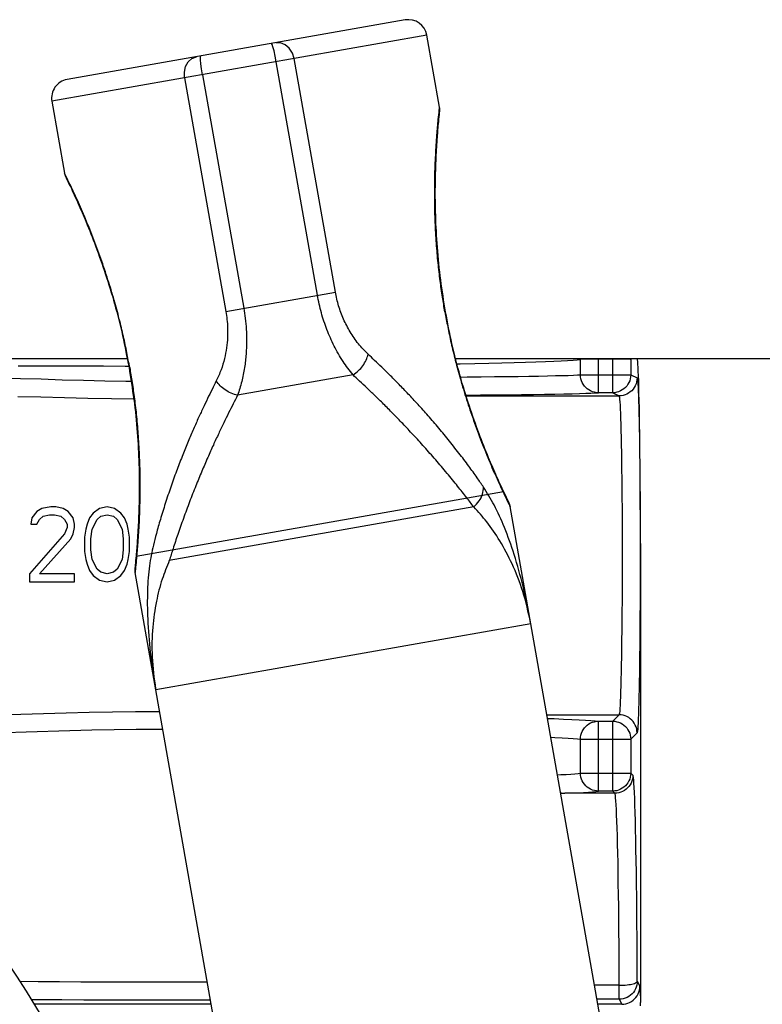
# Model space of a CAD drawing. Extents: x 2 to 36.4, y -1.5 to 23.3.
# Tile 21 of 24: x 28.9 to 30, y 17.8 to 19.4. Entities that reach past the tile are written whole.
import ezdxf

# ---------------------------------------------------------------- set-up
doc = ezdxf.new("R2010")
doc.units = 0
doc.header["$LTSCALE"] = 0.5
doc.header["$MEASUREMENT"] = 0
doc.layers.get('0').update_dxf_attribs({"linetype": 'CONTINUOUS'})

msp = doc.modelspace()

# ---------------------------------------------------------------- linework, layer by layer
at = {"linetype": 'Continuous'}
for p, q in [((29.4722, 19.3669), (28.9305, 19.2713)), ((29.507, 19.3425), (28.9062, 19.2366)), ((29.5273, 19.2273), (29.507, 19.3425)), ((29.2589, 19.3277), (29.2578, 19.3291)), ((29.2603, 19.3237), (29.2589, 19.3277)), ((29.2621, 19.3172), (29.2603, 19.3237)), ((29.2727, 19.3302), (29.265, 19.3303)), ((29.2801, 19.3272), (29.2727, 19.3302)), ((29.2866, 19.3216), (29.2801, 19.3272)), ((29.2915, 19.3139), (29.2866, 19.3216)), ((29.1246, 19.2997), (29.1306, 19.3051)), ((29.1306, 19.3051), (29.1378, 19.3079)), ((29.1444, 19.3076), (29.1449, 19.3091)), ((29.1444, 19.3032), (29.1444, 19.3076)), ((29.145, 19.2966), (29.1444, 19.3032)), ((29.2639, 19.3091), (29.2621, 19.3172)), ((29.2656, 19.3), (29.2639, 19.3091)), ((29.2942, 19.305), (29.2915, 19.3139)), ((29.3603, 18.9306), (29.2942, 19.305)), ((29.1185, 19.2834), (29.1205, 19.2923)), ((29.1205, 19.2923), (29.1246, 19.2997)), ((29.1461, 19.2883), (29.145, 19.2966)), ((29.1476, 19.2791), (29.1461, 19.2883)), ((29.3316, 18.9256), (29.2656, 19.3)), ((29.1189, 19.2741), (29.1185, 19.2834)), ((29.1189, 19.2741), (29.1849, 18.8997)), ((29.1476, 19.2791), (29.2136, 18.9048)), ((28.9062, 19.2366), (28.9265, 19.1213)), ((29.1849, 18.8997), (29.3603, 18.9306)), ((29.3886, 18.7978), (29.2037, 18.7652)), ((29.6299, 18.6107), (29.041, 18.5069)), ((29.582, 18.5864), (29.0943, 18.5004)), ((29.8386, 17.4615), (29.6401, 18.5872)), ((29.2379, 17.3556), (29.0394, 18.4813)), ((29.0725, 18.2934), (29.6733, 18.3994))]:
    msp.add_line(p, q, dxfattribs=at)
for p, q in [((28.0451, 18.8243), (29.0268, 18.8243)), ((29.5528, 18.8243), (30.0726, 18.8243)), ((29.555, 18.8157), (29.5601, 18.8158)), ((29.5601, 18.8158), (29.5838, 18.8163)), ((29.5838, 18.8163), (29.6062, 18.8167)), ((29.6062, 18.8167), (29.6272, 18.8172)), ((29.6272, 18.8172), (29.6469, 18.8177)), ((29.6469, 18.8177), (29.6651, 18.8182)), ((29.6651, 18.8182), (29.6817, 18.8188)), ((29.6817, 18.8188), (29.6968, 18.8193)), ((29.6968, 18.8193), (29.7103, 18.8199)), ((29.7103, 18.8199), (29.7222, 18.8205)), ((29.7222, 18.8205), (29.7324, 18.821)), ((29.7324, 18.821), (29.741, 18.8216)), ((29.741, 18.8216), (29.7479, 18.8222)), ((29.7479, 18.8222), (29.753, 18.8228)), ((29.7536, 18.8229), (29.753, 18.8228)), ((29.753, 18.7981), (29.753, 18.8228)), ((29.7545, 18.8229), (29.7536, 18.8229)), ((29.7557, 18.823), (29.7545, 18.8229)), ((29.7573, 18.823), (29.7557, 18.823)), ((29.7592, 18.8231), (29.7573, 18.823)), ((29.7638, 18.8232), (29.7592, 18.8231)), ((29.7692, 18.8232), (29.7638, 18.8232)), ((29.7753, 18.8233), (29.7692, 18.8232)), ((29.8077, 18.8233), (29.7753, 18.8233)), ((29.7817, 18.7693), (29.7817, 18.8233)), ((29.8046, 18.7693), (29.8046, 18.8233)), ((29.817, 18.8232), (29.8077, 18.8233)), ((29.8224, 18.8232), (29.817, 18.8232)), ((29.827, 18.8231), (29.8224, 18.8232)), ((29.8288, 18.823), (29.827, 18.8231)), ((29.8304, 18.823), (29.8288, 18.823)), ((29.8317, 18.8229), (29.8304, 18.823)), ((29.8326, 18.8229), (29.8317, 18.8229)), ((29.8334, 18.8228), (29.8319, 18.8243)), ((29.8332, 18.8228), (29.8326, 18.8229)), ((29.8334, 18.8228), (29.8332, 18.8228)), ((29.8334, 18.8228), (29.8334, 18.7981)), ((29.8439, 18.8238), (29.8436, 18.8243)), ((29.8443, 18.822), (29.8439, 18.8238)), ((29.8446, 18.8192), (29.8443, 18.822)), ((29.8449, 18.8152), (29.8446, 18.8192)), ((29.8452, 18.81), (29.8449, 18.8152)), ((28.8524, 18.8127), (28.886, 18.8125)), ((28.886, 18.8125), (28.9201, 18.8124)), ((28.9201, 18.8124), (28.9544, 18.8123)), ((28.9544, 18.8123), (28.9891, 18.8122)), ((28.9891, 18.8122), (29.0239, 18.8121)), ((29.0239, 18.8121), (29.0293, 18.8121)), ((29.8456, 18.8038), (29.8452, 18.81)), ((29.8459, 18.7965), (29.8456, 18.8038)), ((28.8561, 18.7918), (28.8238, 18.7927)), ((28.8893, 18.7908), (28.8561, 18.7918)), ((28.9229, 18.7897), (28.8893, 18.7908)), ((28.9569, 18.7887), (28.9229, 18.7897)), ((28.9909, 18.7879), (28.9569, 18.7887)), ((29.0249, 18.7874), (28.9909, 18.7879)), ((29.0334, 18.7873), (29.0249, 18.7874)), ((29.5608, 18.7945), (29.5717, 18.7946)), ((29.5717, 18.7946), (29.594, 18.7948)), ((29.594, 18.7948), (29.615, 18.7951)), ((29.615, 18.7951), (29.6347, 18.7953)), ((29.6347, 18.7953), (29.6531, 18.7956)), ((29.6531, 18.7956), (29.6702, 18.7958)), ((29.6702, 18.7958), (29.6858, 18.7961)), ((29.6858, 18.7961), (29.7, 18.7964)), ((29.7, 18.7964), (29.7127, 18.7967)), ((29.7127, 18.7967), (29.7238, 18.7969)), ((29.7238, 18.7969), (29.7335, 18.7972)), ((29.7335, 18.7972), (29.7416, 18.7975)), ((29.7416, 18.7975), (29.7481, 18.7978)), ((29.7481, 18.7978), (29.753, 18.7981)), ((29.753, 18.7981), (29.8334, 18.7981)), ((29.7532, 18.7949), (29.753, 18.7981)), ((29.7537, 18.7917), (29.7532, 18.7949)), ((29.7546, 18.7886), (29.7537, 18.7917)), ((29.7558, 18.7856), (29.7546, 18.7886)), ((29.7574, 18.7828), (29.7558, 18.7856)), ((29.7593, 18.7801), (29.7574, 18.7828)), ((29.829, 18.7828), (29.8271, 18.7801)), ((29.8306, 18.7856), (29.829, 18.7828)), ((29.8318, 18.7886), (29.8306, 18.7856)), ((29.8327, 18.7917), (29.8318, 18.7886)), ((29.8332, 18.7949), (29.8327, 18.7917)), ((29.8334, 18.7981), (29.8332, 18.7949)), ((29.8334, 18.7981), (29.8436, 18.793)), ((29.842, 18.7835), (29.8408, 18.7805)), ((29.8429, 18.7866), (29.842, 18.7835)), ((29.8435, 18.7898), (29.8429, 18.7866)), ((29.8436, 18.793), (29.8435, 18.7898)), ((29.8436, 18.793), (29.8439, 18.7923)), ((29.8439, 18.7923), (29.8443, 18.7904)), ((29.8443, 18.7904), (29.8446, 18.7874)), ((29.8446, 18.7874), (29.8449, 18.7833)), ((29.8449, 18.7833), (29.8452, 18.778)), ((29.8462, 18.7882), (29.8459, 18.7965)), ((29.8465, 18.7788), (29.8462, 18.7882)), ((29.6585, 18.7664), (29.6777, 18.7667)), ((29.6777, 18.7667), (29.6954, 18.7669)), ((29.6954, 18.7669), (29.7117, 18.7672)), ((29.7117, 18.7672), (29.7264, 18.7675)), ((29.7264, 18.7675), (29.7397, 18.7678)), ((29.7397, 18.7678), (29.7513, 18.7681)), ((29.7513, 18.7681), (29.7613, 18.7684)), ((29.7614, 18.7777), (29.7593, 18.7801)), ((29.7613, 18.7684), (29.7698, 18.7686)), ((29.7638, 18.7756), (29.7614, 18.7777)), ((29.7664, 18.7737), (29.7638, 18.7756)), ((29.7692, 18.7721), (29.7664, 18.7737)), ((29.7722, 18.7709), (29.7692, 18.7721)), ((29.7698, 18.7686), (29.7765, 18.7689)), ((29.7753, 18.77), (29.7722, 18.7709)), ((29.7784, 18.7694), (29.7753, 18.77)), ((29.7765, 18.7689), (29.7817, 18.7693)), ((29.7817, 18.7693), (29.7784, 18.7694)), ((29.8046, 18.7693), (29.7817, 18.7693)), ((29.8078, 18.7694), (29.8046, 18.7693)), ((29.8046, 18.7693), (29.8148, 18.7642)), ((29.811, 18.77), (29.8078, 18.7694)), ((29.8141, 18.7709), (29.811, 18.77)), ((29.8171, 18.7721), (29.8141, 18.7709)), ((29.8199, 18.7737), (29.8171, 18.7721)), ((29.8226, 18.7756), (29.8199, 18.7737)), ((29.825, 18.7777), (29.8226, 18.7756)), ((29.8273, 18.767), (29.8243, 18.7658)), ((29.8271, 18.7801), (29.825, 18.7777)), ((29.8301, 18.7686), (29.8273, 18.767)), ((29.8328, 18.7705), (29.8301, 18.7686)), ((29.8352, 18.7726), (29.8328, 18.7705)), ((29.8373, 18.775), (29.8352, 18.7726)), ((29.8392, 18.7777), (29.8373, 18.775)), ((29.8408, 18.7805), (29.8392, 18.7777)), ((29.8452, 18.778), (29.8455, 18.7717)), ((29.8455, 18.7717), (29.8458, 18.7643)), ((29.8467, 18.7684), (29.8465, 18.7788)), ((29.847, 18.7571), (29.8467, 18.7684)), ((28.8887, 18.762), (28.8518, 18.763)), ((28.9262, 18.7609), (28.8887, 18.762)), ((28.964, 18.76), (28.9262, 18.7609)), ((29.0019, 18.7593), (28.964, 18.76)), ((29.0398, 18.759), (29.0019, 18.7593)), ((29.5694, 18.7655), (29.5929, 18.7657)), ((29.5698, 18.7642), (29.8148, 18.7642)), ((29.5929, 18.7657), (29.6161, 18.7659)), ((29.6161, 18.7659), (29.6379, 18.7662)), ((29.6379, 18.7662), (29.6585, 18.7664)), ((29.818, 18.7643), (29.8148, 18.7642)), ((29.8148, 18.7642), (29.8151, 18.7634)), ((29.8151, 18.7634), (29.8154, 18.7616)), ((29.8154, 18.7616), (29.8157, 18.7587)), ((29.8157, 18.7587), (29.8161, 18.7546)), ((29.8161, 18.7546), (29.8164, 18.7495)), ((29.8212, 18.7649), (29.818, 18.7643)), ((29.8243, 18.7658), (29.8212, 18.7649)), ((29.8458, 18.7643), (29.846, 18.7558)), ((29.846, 18.7558), (29.8463, 18.7464)), ((29.8473, 18.7449), (29.847, 18.7571)), ((29.8164, 18.7495), (29.8167, 18.7433)), ((29.8167, 18.7433), (29.817, 18.7361)), ((29.817, 18.7361), (29.8173, 18.7279)), ((29.8463, 18.7464), (29.8466, 18.736)), ((29.8466, 18.736), (29.8468, 18.7246)), ((29.8475, 18.7318), (29.8473, 18.7449)), ((29.8173, 18.7279), (29.8175, 18.7187)), ((29.8468, 18.7246), (29.8471, 18.7125)), ((29.8477, 18.7179), (29.8475, 18.7318)), ((29.8175, 18.7187), (29.8178, 18.7086)), ((29.8178, 18.7086), (29.8181, 18.6977)), ((29.8471, 18.7125), (29.8473, 18.6994)), ((29.8479, 18.7033), (29.8477, 18.7179)), ((29.8181, 18.6977), (29.8183, 18.6859)), ((29.8473, 18.6994), (29.8475, 18.6857)), ((29.8481, 18.6879), (29.8479, 18.7033)), ((29.8483, 18.6719), (29.8481, 18.6879)), ((29.8183, 18.6859), (29.8185, 18.6733)), ((29.8185, 18.6733), (29.8187, 18.66)), ((29.8475, 18.6857), (29.8477, 18.6711)), ((29.8485, 18.6553), (29.8483, 18.6719)), ((29.8187, 18.66), (29.8189, 18.646)), ((29.8477, 18.6711), (29.8478, 18.656)), ((29.8189, 18.646), (29.8191, 18.6314)), ((29.8478, 18.656), (29.848, 18.6402)), ((29.8486, 18.6381), (29.8485, 18.6553)), ((29.8191, 18.6314), (29.8192, 18.6163)), ((29.848, 18.6402), (29.8481, 18.6239)), ((29.8488, 18.6205), (29.8486, 18.6381)), ((29.8192, 18.6163), (29.8193, 18.6007)), ((29.8481, 18.6239), (29.8482, 18.6072)), ((29.8489, 18.6025), (29.8488, 18.6205)), ((29.8193, 18.6007), (29.8195, 18.5847)), ((29.8482, 18.6072), (29.8483, 18.59)), ((29.849, 18.5841), (29.8489, 18.6025)), ((28.8823, 18.5789), (28.8743, 18.5686)), ((28.8904, 18.584), (28.8823, 18.5789)), ((28.9044, 18.5865), (28.8904, 18.584)), ((28.9124, 18.5865), (28.9044, 18.5865)), ((28.9244, 18.584), (28.9124, 18.5865)), ((28.9325, 18.5789), (28.9244, 18.584)), ((28.9405, 18.5686), (28.9325, 18.5789)), ((28.9826, 18.584), (28.9726, 18.5763)), ((28.9946, 18.5865), (28.9826, 18.584)), ((29.0067, 18.584), (28.9946, 18.5865)), ((29.0167, 18.5763), (29.0067, 18.584)), ((29.8195, 18.5847), (29.8195, 18.5684)), ((29.8483, 18.59), (29.8484, 18.5726)), ((29.849, 18.5655), (29.849, 18.5841)), ((28.8743, 18.5686), (28.8723, 18.5584)), ((28.8823, 18.5584), (28.8863, 18.5661)), ((28.8863, 18.5661), (28.8924, 18.5712)), ((28.8924, 18.5712), (28.9024, 18.5737)), ((28.9024, 18.5737), (28.9104, 18.5737)), ((28.9104, 18.5737), (28.9204, 18.5712)), ((28.9204, 18.5712), (28.9265, 18.5661)), ((28.9265, 18.5661), (28.9305, 18.5584)), ((28.9425, 18.5584), (28.9405, 18.5686)), ((28.9666, 18.5686), (28.9626, 18.5584)), ((28.9726, 18.5763), (28.9666, 18.5686)), ((28.9706, 18.5507), (28.9786, 18.5661)), ((28.9786, 18.5661), (28.9846, 18.5712)), ((28.9846, 18.5712), (28.9946, 18.5737)), ((28.9946, 18.5737), (29.0047, 18.5712)), ((29.0047, 18.5712), (29.0107, 18.5661)), ((29.0107, 18.5661), (29.0187, 18.5507)), ((29.0227, 18.5686), (29.0167, 18.5763)), ((29.0267, 18.5584), (29.0227, 18.5686)), ((29.8195, 18.5684), (29.8196, 18.5518)), ((29.8484, 18.5726), (29.8485, 18.5548)), ((29.8491, 18.5466), (29.849, 18.5655)), ((28.8723, 18.5584), (28.8823, 18.5584)), ((28.9305, 18.5533), (28.9265, 18.543)), ((28.9305, 18.5584), (28.9305, 18.5533)), ((28.9405, 18.543), (28.9425, 18.5533)), ((28.9425, 18.5533), (28.9425, 18.5584)), ((28.9606, 18.5507), (28.9585, 18.5379)), ((28.9626, 18.5584), (28.9606, 18.5507)), ((28.9686, 18.5353), (28.9706, 18.5507)), ((29.0187, 18.5507), (29.0207, 18.5353)), ((29.0287, 18.5507), (29.0267, 18.5584)), ((29.0307, 18.5379), (29.0287, 18.5507)), ((29.8196, 18.5518), (29.8197, 18.535)), ((29.8485, 18.5548), (29.8485, 18.5369)), ((29.8491, 18.5276), (29.8491, 18.5466)), ((28.9265, 18.543), (28.8703, 18.479)), ((28.8863, 18.479), (28.9365, 18.5353)), ((28.9365, 18.5353), (28.9405, 18.543)), ((28.9585, 18.5379), (28.9585, 18.5148)), ((28.9686, 18.5174), (28.9686, 18.5353)), ((29.0207, 18.5353), (29.0207, 18.5174)), ((29.0307, 18.5148), (29.0307, 18.5379)), ((29.8197, 18.535), (29.8197, 18.5181)), ((29.8485, 18.5369), (29.8486, 18.5188)), ((28.9585, 18.5148), (28.9606, 18.502)), ((28.9706, 18.502), (28.9686, 18.5174)), ((29.0207, 18.5174), (29.0187, 18.502)), ((29.0287, 18.502), (29.0307, 18.5148)), ((29.8197, 18.5181), (29.8197, 18.5012)), ((29.8486, 18.5188), (29.8486, 18.5008)), ((29.8491, 18.5276), (29.8491, 17.7916)), ((28.9606, 18.502), (28.9626, 18.4944)), ((28.9786, 18.4867), (28.9706, 18.502)), ((29.0187, 18.502), (29.0107, 18.4867)), ((29.0267, 18.4944), (29.0287, 18.502)), ((29.8197, 18.5012), (29.8197, 18.4843)), ((29.8486, 18.5008), (29.8485, 18.4827)), ((28.9626, 18.4944), (28.9666, 18.4841)), ((28.9666, 18.4841), (28.9726, 18.4764)), ((28.9846, 18.4816), (28.9786, 18.4867)), ((29.0107, 18.4867), (29.0047, 18.4816)), ((29.0167, 18.4764), (29.0227, 18.4841)), ((29.0227, 18.4841), (29.0267, 18.4944)), ((29.8197, 18.4843), (29.8196, 18.4675)), ((29.8485, 18.4827), (29.8485, 18.4648)), ((28.8703, 18.479), (28.8703, 18.4662)), ((28.9425, 18.479), (28.8863, 18.479)), ((28.9425, 18.4662), (28.9425, 18.479)), ((28.9726, 18.4764), (28.9826, 18.4688)), ((28.9826, 18.4688), (28.9946, 18.4662)), ((28.9946, 18.479), (28.9846, 18.4816)), ((29.0047, 18.4816), (28.9946, 18.479)), ((28.9946, 18.4662), (29.0067, 18.4688)), ((29.0067, 18.4688), (29.0167, 18.4764)), ((29.8196, 18.4675), (29.8196, 18.4509)), ((28.8703, 18.4662), (28.9425, 18.4662)), ((29.8485, 18.4648), (29.8484, 18.447)), ((29.8196, 18.4509), (29.8195, 18.4345)), ((29.8484, 18.447), (29.8484, 18.4295)), ((29.8195, 18.4345), (29.8194, 18.4185)), ((29.8484, 18.4295), (29.8483, 18.4123)), ((29.8194, 18.4185), (29.8192, 18.4028)), ((29.8483, 18.4123), (29.8481, 18.3955)), ((29.8192, 18.4028), (29.8191, 18.3877)), ((29.8481, 18.3955), (29.848, 18.3791)), ((29.8189, 18.373), (29.8187, 18.3589)), ((29.8191, 18.3877), (29.8189, 18.373)), ((29.848, 18.3791), (29.8479, 18.3633)), ((29.8187, 18.3589), (29.8185, 18.3455)), ((29.8479, 18.3633), (29.8477, 18.348)), ((29.8185, 18.3455), (29.8183, 18.3329)), ((29.8477, 18.348), (29.8475, 18.3334)), ((29.8183, 18.3329), (29.8181, 18.321)), ((29.8475, 18.3334), (29.8473, 18.3195)), ((29.8178, 18.3099), (29.8176, 18.2997)), ((29.8181, 18.321), (29.8178, 18.3099)), ((29.8473, 18.3195), (29.8471, 18.3064)), ((29.8176, 18.2997), (29.8173, 18.2904)), ((29.8469, 18.2941), (29.8466, 18.2826)), ((29.8471, 18.3064), (29.8469, 18.2941)), ((29.817, 18.282), (29.8167, 18.2747)), ((29.8173, 18.2904), (29.817, 18.282)), ((29.8466, 18.2826), (29.8464, 18.2721)), ((29.8161, 18.2631), (29.8158, 18.2589)), ((29.8164, 18.2684), (29.8161, 18.2631)), ((29.8167, 18.2747), (29.8164, 18.2684)), ((29.8461, 18.2625), (29.8458, 18.254)), ((29.8464, 18.2721), (29.8461, 18.2625)), ((28.8216, 18.2534), (28.8567, 18.2543)), ((28.8567, 18.2543), (28.9293, 18.2563)), ((28.9293, 18.2563), (28.9662, 18.2572)), ((28.9662, 18.2572), (29.0033, 18.2578)), ((29.0033, 18.2578), (29.0403, 18.2582)), ((29.0403, 18.2582), (29.0774, 18.2582)), ((29.0774, 18.2582), (29.0787, 18.2581)), ((29.6991, 18.253), (29.8148, 18.253)), ((29.7001, 18.2472), (29.7107, 18.2469)), ((29.7107, 18.2469), (29.7257, 18.2463)), ((29.7257, 18.2463), (29.7391, 18.2457)), ((29.7391, 18.2457), (29.7509, 18.2452)), ((29.8148, 18.253), (29.8046, 18.2428)), ((29.8151, 18.2539), (29.8148, 18.253)), ((29.818, 18.2528), (29.8148, 18.253)), ((29.8155, 18.2558), (29.8151, 18.2539)), ((29.8158, 18.2589), (29.8155, 18.2558)), ((29.8212, 18.2523), (29.818, 18.2528)), ((29.8243, 18.2514), (29.8212, 18.2523)), ((29.8273, 18.2501), (29.8243, 18.2514)), ((29.8302, 18.2486), (29.8273, 18.2501)), ((29.8328, 18.2467), (29.8302, 18.2486)), ((29.8352, 18.2445), (29.8328, 18.2467)), ((29.8455, 18.2464), (29.8452, 18.2399)), ((29.8458, 18.254), (29.8455, 18.2464)), ((29.7509, 18.2452), (29.7611, 18.2446)), ((29.7574, 18.2292), (29.7593, 18.2319)), ((29.7593, 18.2319), (29.7614, 18.2343)), ((29.7611, 18.2446), (29.7696, 18.244)), ((29.7614, 18.2343), (29.7638, 18.2364)), ((29.7638, 18.2364), (29.7664, 18.2383)), ((29.7664, 18.2383), (29.7692, 18.2399)), ((29.7692, 18.2399), (29.7722, 18.2411)), ((29.7696, 18.244), (29.7765, 18.2434)), ((29.7722, 18.2411), (29.7753, 18.242)), ((29.7753, 18.242), (29.7785, 18.2426)), ((29.7765, 18.2434), (29.7817, 18.2428)), ((29.7785, 18.2426), (29.7817, 18.2428)), ((29.7817, 18.1307), (29.7817, 18.2428)), ((29.7817, 18.2428), (29.8046, 18.2428)), ((29.8046, 18.1307), (29.8046, 18.2428)), ((29.8046, 18.2428), (29.8078, 18.2426)), ((29.8078, 18.2426), (29.811, 18.242)), ((29.811, 18.242), (29.8141, 18.2411)), ((29.8141, 18.2411), (29.8171, 18.2399)), ((29.8171, 18.2399), (29.8199, 18.2383)), ((29.8199, 18.2383), (29.8226, 18.2365)), ((29.8226, 18.2365), (29.825, 18.2343)), ((29.825, 18.2343), (29.8271, 18.2319)), ((29.8271, 18.2319), (29.829, 18.2292)), ((29.8374, 18.2421), (29.8352, 18.2445)), ((29.8392, 18.2395), (29.8374, 18.2421)), ((29.8408, 18.2366), (29.8392, 18.2395)), ((29.8421, 18.2337), (29.8408, 18.2366)), ((29.843, 18.2305), (29.8421, 18.2337)), ((29.8435, 18.2274), (29.843, 18.2305)), ((29.8446, 18.2302), (29.8443, 18.227)), ((29.8449, 18.2345), (29.8446, 18.2302)), ((29.8452, 18.2399), (29.8449, 18.2345)), ((28.8312, 18.2246), (28.8651, 18.2255)), ((28.8651, 18.2255), (28.935, 18.2278)), ((28.935, 18.2278), (28.9704, 18.2288)), ((28.9704, 18.2288), (29.0058, 18.2295)), ((29.0058, 18.2295), (29.0411, 18.2299)), ((29.0411, 18.2299), (29.0765, 18.2299)), ((29.0765, 18.2299), (29.0837, 18.2298)), ((29.7054, 18.2172), (29.7121, 18.2169)), ((29.7121, 18.2169), (29.7235, 18.2163)), ((29.7235, 18.2163), (29.7333, 18.2157)), ((29.7333, 18.2157), (29.7414, 18.2151)), ((29.7414, 18.2151), (29.748, 18.2145)), ((29.748, 18.2145), (29.753, 18.2139)), ((29.753, 18.2139), (29.7532, 18.2171)), ((29.7532, 18.2171), (29.7537, 18.2203)), ((29.7537, 18.2203), (29.7546, 18.2234)), ((29.7546, 18.2234), (29.7558, 18.2264)), ((29.7558, 18.2264), (29.7574, 18.2292)), ((29.829, 18.2292), (29.8306, 18.2264)), ((29.8306, 18.2264), (29.8318, 18.2234)), ((29.8318, 18.2234), (29.8327, 18.2203)), ((29.8327, 18.2203), (29.8332, 18.2171)), ((29.8332, 18.2171), (29.8334, 18.2139)), ((29.8437, 18.2241), (29.8334, 18.2139)), ((29.8437, 18.2241), (29.8435, 18.2274)), ((29.844, 18.225), (29.8437, 18.2241)), ((29.8443, 18.227), (29.844, 18.225)), ((29.753, 18.1596), (29.753, 18.2139)), ((29.753, 18.2139), (29.8334, 18.2139)), ((29.8334, 18.2139), (29.8334, 18.1596)), ((29.716, 18.1568), (29.7217, 18.1571)), ((29.7217, 18.1571), (29.7302, 18.1576)), ((29.7302, 18.1576), (29.7376, 18.1581)), ((29.7376, 18.1581), (29.7438, 18.1586)), ((29.7438, 18.1586), (29.749, 18.1591)), ((29.749, 18.1591), (29.753, 18.1596)), ((29.753, 18.1596), (29.8334, 18.1596)), ((29.7532, 18.1564), (29.753, 18.1596)), ((29.7537, 18.1532), (29.7532, 18.1564)), ((29.7546, 18.1501), (29.7537, 18.1532)), ((29.8327, 18.1532), (29.8318, 18.1501)), ((29.8332, 18.1564), (29.8327, 18.1532)), ((29.8334, 18.1596), (29.8332, 18.1564)), ((29.8369, 18.1561), (29.8334, 18.1596)), ((29.8367, 18.1529), (29.8362, 18.1497)), ((29.8369, 18.1561), (29.8367, 18.1529)), ((29.8373, 18.155), (29.8369, 18.1561)), ((29.8377, 18.1525), (29.8373, 18.155)), ((29.8382, 18.1485), (29.8377, 18.1525)), ((29.7558, 18.1471), (29.7546, 18.1501)), ((29.7574, 18.1443), (29.7558, 18.1471)), ((29.7593, 18.1416), (29.7574, 18.1443)), ((29.7614, 18.1392), (29.7593, 18.1416)), ((29.7638, 18.137), (29.7614, 18.1392)), ((29.7664, 18.1352), (29.7638, 18.137)), ((29.8226, 18.137), (29.8199, 18.1352)), ((29.825, 18.1392), (29.8226, 18.137)), ((29.8271, 18.1416), (29.825, 18.1392)), ((29.8284, 18.1357), (29.826, 18.1336)), ((29.829, 18.1442), (29.8271, 18.1416)), ((29.8306, 18.1381), (29.8284, 18.1357)), ((29.8306, 18.1471), (29.829, 18.1442)), ((29.8318, 18.1501), (29.8306, 18.1471)), ((29.8325, 18.1408), (29.8306, 18.1381)), ((29.834, 18.1436), (29.8325, 18.1408)), ((29.8353, 18.1466), (29.834, 18.1436)), ((29.8362, 18.1497), (29.8353, 18.1466)), ((29.8386, 18.1432), (29.8382, 18.1485)), ((29.839, 18.1365), (29.8386, 18.1432)), ((29.8394, 18.1284), (29.839, 18.1365)), ((29.721, 18.1284), (29.7222, 18.128)), ((29.7281, 18.1273), (29.7213, 18.1266)), ((29.7222, 18.128), (29.7252, 18.1275)), ((29.7252, 18.1275), (29.7281, 18.1273)), ((29.7281, 18.1273), (29.7392, 18.1277)), ((29.808, 18.1273), (29.7281, 18.1273)), ((29.7392, 18.1277), (29.7491, 18.1282)), ((29.7491, 18.1282), (29.7579, 18.1287)), ((29.7579, 18.1287), (29.7656, 18.1292)), ((29.7656, 18.1292), (29.7721, 18.1297)), ((29.7692, 18.1336), (29.7664, 18.1352)), ((29.7722, 18.1324), (29.7692, 18.1336)), ((29.7721, 18.1297), (29.7775, 18.1302)), ((29.7753, 18.1315), (29.7722, 18.1324)), ((29.7785, 18.1309), (29.7753, 18.1315)), ((29.7775, 18.1302), (29.7817, 18.1307)), ((29.7817, 18.1307), (29.7785, 18.1309)), ((29.8046, 18.1307), (29.7817, 18.1307)), ((29.8078, 18.1309), (29.8046, 18.1307)), ((29.808, 18.1273), (29.8046, 18.1307)), ((29.811, 18.1314), (29.8078, 18.1309)), ((29.8112, 18.1274), (29.808, 18.1273)), ((29.8084, 18.1262), (29.808, 18.1273)), ((29.8089, 18.1238), (29.8084, 18.1262)), ((29.8093, 18.1201), (29.8089, 18.1238)), ((29.8097, 18.1152), (29.8093, 18.1201)), ((29.8141, 18.1323), (29.811, 18.1314)), ((29.8144, 18.128), (29.8112, 18.1274)), ((29.8171, 18.1336), (29.8141, 18.1323)), ((29.8175, 18.1289), (29.8144, 18.128)), ((29.8199, 18.1352), (29.8171, 18.1336)), ((29.8205, 18.1301), (29.8175, 18.1289)), ((29.8234, 18.1317), (29.8205, 18.1301)), ((29.826, 18.1336), (29.8234, 18.1317)), ((29.8398, 18.119), (29.8394, 18.1284)), ((29.8101, 18.1089), (29.8097, 18.1152)), ((29.8105, 18.1014), (29.8101, 18.1089)), ((29.8402, 18.1083), (29.8398, 18.119)), ((29.8406, 18.0964), (29.8402, 18.1083)), ((29.8109, 18.0926), (29.8105, 18.1014)), ((29.8113, 18.0827), (29.8109, 18.0926)), ((29.8409, 18.0832), (29.8406, 18.0964)), ((29.8117, 18.0715), (29.8113, 18.0827)), ((29.8413, 18.0689), (29.8409, 18.0832)), ((29.8121, 18.0593), (29.8117, 18.0715)), ((29.8124, 18.0459), (29.8121, 18.0593)), ((29.8416, 18.0535), (29.8413, 18.0689)), ((29.8127, 18.0315), (29.8124, 18.0459)), ((29.8419, 18.0369), (29.8416, 18.0535)), ((29.8131, 18.0161), (29.8127, 18.0315)), ((29.8422, 18.0194), (29.8419, 18.0369)), ((29.8134, 17.9997), (29.8131, 18.0161)), ((29.8425, 18.0009), (29.8422, 18.0194)), ((29.8136, 17.9825), (29.8134, 17.9997)), ((29.8428, 17.9815), (29.8425, 18.0009)), ((29.8139, 17.9644), (29.8136, 17.9825)), ((29.843, 17.9612), (29.8428, 17.9815)), ((29.8142, 17.9455), (29.8139, 17.9644)), ((29.8433, 17.9402), (29.843, 17.9612)), ((29.8144, 17.9259), (29.8142, 17.9455)), ((29.8435, 17.9185), (29.8433, 17.9402)), ((29.8146, 17.9056), (29.8144, 17.9259)), ((29.8436, 17.8961), (29.8435, 17.9185)), ((29.8148, 17.8848), (29.8146, 17.9056)), ((29.8149, 17.8634), (29.8148, 17.8848)), ((29.8438, 17.8732), (29.8436, 17.8961)), ((29.8439, 17.8498), (29.8438, 17.8732)), ((29.8151, 17.8416), (29.8149, 17.8634)), ((29.8152, 17.8194), (29.8151, 17.8416)), ((29.844, 17.826), (29.8439, 17.8498)), ((28.8552, 17.826), (28.8843, 17.8257)), ((28.8843, 17.8257), (28.9183, 17.8255)), ((28.9183, 17.8255), (28.9526, 17.8252)), ((28.9526, 17.8252), (28.9871, 17.8251)), ((28.9871, 17.8251), (29.0219, 17.825)), ((29.0219, 17.825), (29.0567, 17.8249)), ((29.0567, 17.8249), (29.0915, 17.825)), ((29.0915, 17.825), (29.1263, 17.8251)), ((29.1263, 17.8251), (29.1551, 17.8252)), ((29.8184, 17.8195), (29.8215, 17.8196)), ((29.8215, 17.8196), (29.8246, 17.8198)), ((29.8246, 17.8198), (29.8276, 17.8201)), ((29.8276, 17.8201), (29.8304, 17.8205)), ((29.8304, 17.8205), (29.833, 17.8209)), ((29.833, 17.8209), (29.8354, 17.8214)), ((29.8354, 17.8214), (29.8376, 17.8219)), ((29.8376, 17.8219), (29.8394, 17.8225)), ((29.8394, 17.8225), (29.841, 17.8232)), ((29.841, 17.8232), (29.8423, 17.8239)), ((29.8423, 17.8239), (29.8432, 17.8246)), ((29.8433, 17.8196), (29.8424, 17.8165)), ((29.8432, 17.8246), (29.8438, 17.8253)), ((29.8439, 17.8228), (29.8433, 17.8196)), ((29.8438, 17.8253), (29.844, 17.826)), ((29.844, 17.826), (29.8439, 17.8228)), ((29.844, 17.826), (29.848, 17.8181)), ((29.8152, 17.8194), (29.7755, 17.8194)), ((29.8152, 17.8194), (29.8184, 17.8195)), ((29.8152, 17.7972), (29.8152, 17.8194)), ((29.8356, 17.8056), (29.8332, 17.8035)), ((29.8377, 17.808), (29.8356, 17.8056)), ((29.8396, 17.8107), (29.8377, 17.808)), ((29.8412, 17.8135), (29.8396, 17.8107)), ((29.8424, 17.8165), (29.8412, 17.8135)), ((29.8436, 17.8027), (29.8452, 17.8055)), ((29.8452, 17.8055), (29.8464, 17.8085)), ((29.8464, 17.8085), (29.8473, 17.8116)), ((29.8473, 17.8116), (29.8478, 17.8148)), ((29.8478, 17.8148), (29.848, 17.8181)), ((29.848, 17.8181), (29.8481, 17.8176)), ((29.8481, 17.8176), (29.8483, 17.8166)), ((29.8483, 17.8166), (29.8484, 17.8151)), ((29.8484, 17.8151), (29.8485, 17.8131)), ((29.8485, 17.8131), (29.8486, 17.8106)), ((29.8486, 17.8106), (29.8487, 17.8077)), ((29.8487, 17.8077), (29.8488, 17.8043)), ((29.8488, 17.8043), (29.8489, 17.8005)), ((28.8735, 17.7969), (28.8879, 17.7968)), ((29.1614, 17.7892), (28.8782, 17.7892)), ((28.8879, 17.7968), (28.9224, 17.7965)), ((28.9224, 17.7965), (28.9572, 17.7963)), ((28.9572, 17.7963), (28.9922, 17.7962)), ((28.9922, 17.7962), (29.0274, 17.7961)), ((29.0274, 17.7961), (29.0626, 17.7961)), ((29.0626, 17.7961), (29.0979, 17.7961)), ((29.0979, 17.7961), (29.1331, 17.7962)), ((29.1331, 17.7962), (29.1602, 17.7963)), ((29.8152, 17.7972), (29.7794, 17.7972)), ((29.8192, 17.7892), (29.7808, 17.7892)), ((29.8184, 17.7974), (29.8152, 17.7972)), ((29.8152, 17.7972), (29.8192, 17.7892)), ((29.8216, 17.7979), (29.8184, 17.7974)), ((29.8192, 17.7892), (29.8224, 17.7894)), ((29.8192, 17.7892), (29.8193, 17.7887)), ((29.8247, 17.7988), (29.8216, 17.7979)), ((29.8224, 17.7894), (29.8256, 17.7899)), ((29.8277, 17.8), (29.8247, 17.7988)), ((29.8256, 17.7899), (29.8287, 17.7908)), ((29.8305, 17.8016), (29.8277, 17.8)), ((29.8287, 17.7908), (29.8317, 17.7921)), ((29.8332, 17.8035), (29.8305, 17.8016)), ((29.8317, 17.7921), (29.8345, 17.7936)), ((29.8345, 17.7936), (29.8371, 17.7955)), ((29.8371, 17.7955), (29.8396, 17.7977)), ((29.8396, 17.7977), (29.8417, 17.8001)), ((29.8417, 17.8001), (29.8436, 17.8027)), ((29.8489, 17.8005), (29.849, 17.7962)), ((29.8489, 17.7863), (29.8491, 17.7916)), ((29.849, 17.7962), (29.8491, 17.7916))]:
    msp.add_line(p, q)
for centre, start, end in [((29.4774, 19.3373), 10, 100), ((28.9358, 19.2418), 100, 190)]:
    msp.add_arc(centre, 0.03, start, end, dxfattribs=at)
msp.add_arc((26.6236, 16.4046), 2.6458, 21.4277, 61.3966)
for points, knots in [([(29.5358, 18.8988), (29.5345, 18.9067), (29.5317, 18.9234), (29.528, 18.9495), (29.5247, 18.9782), (29.5221, 19.0094), (29.5202, 19.043), (29.5193, 19.0785), (29.5195, 19.1147), (29.5208, 19.1496), (29.5228, 19.1804), (29.5249, 19.2042), (29.5264, 19.219), (29.5271, 19.2256), (29.5273, 19.2273)], [0, 0, 0, 0, 0.0241996, 0.0505323, 0.0793178, 0.1106843, 0.1445125, 0.1803285, 0.2171443, 0.2530773, 0.2851142, 0.3097729, 0.3246989, 0.3297365, 0.3297365, 0.3297365, 0.3297365]), ([(29.5275, 19.2203), (29.5276, 19.2223), (29.5277, 19.2247), (29.5273, 19.227), (29.5273, 19.2273)], [0, 0, 0, 0, 0.006113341, 0.00701131, 0.00701131, 0.00701131, 0.00701131]), ([(29.5369, 18.899), (29.5341, 18.916), (29.5285, 18.9504), (29.5234, 19.002), (29.5207, 19.0522), (29.5202, 19.0986), (29.5213, 19.1393), (29.5232, 19.1725), (29.5252, 19.1969), (29.5266, 19.2119), (29.5273, 19.2186), (29.5275, 19.2203)], [0, 0, 0, 0, 0.0516004, 0.1046365, 0.1554446, 0.2025063, 0.2437587, 0.2774199, 0.3022233, 0.3174237, 0.3224982, 0.3224982, 0.3224982, 0.3224982]), ([(28.9265, 19.1214), (28.9266, 19.1211), (28.927, 19.1188), (28.9279, 19.1166), (28.9287, 19.1147)], [0, 0, 0, 0, 0.00089692, 0.007011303, 0.007011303, 0.007011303, 0.007011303]), ([(29.0309, 18.8097), (29.0294, 18.8177), (29.0264, 18.8343), (29.0208, 18.8602), (29.0141, 18.8883), (29.0059, 18.9187), (28.9961, 18.951), (28.9848, 18.9847), (28.9722, 19.0186), (28.959, 19.051), (28.9466, 19.0792), (28.9366, 19.1007), (28.9302, 19.114), (28.9273, 19.1199), (28.9265, 19.1214)], [0, 0, 0, 0, 0.0242336, 0.0506327, 0.0795019, 0.1109581, 0.1448701, 0.1807489, 0.2176034, 0.2535295, 0.2855036, 0.310011, 0.3248173, 0.3297364, 0.3297364, 0.3297364, 0.3297364]), ([(28.9287, 19.1147), (28.9294, 19.1132), (28.9324, 19.1071), (28.9388, 19.0936), (28.9491, 19.0712), (28.9622, 19.0407), (28.9771, 19.0029), (28.9925, 18.9592), (29.0072, 18.9111), (29.02, 18.8608), (29.0266, 18.8265), (29.0298, 18.8096)], [0, 0, 0, 0, 0.0050716, 0.0202614, 0.0450464, 0.0786838, 0.1199082, 0.1669406, 0.2177216, 0.2707334, 0.3224982, 0.3224982, 0.3224982, 0.3224982]), ([(29.3886, 18.7978), (29.3831, 18.805), (29.3718, 18.8196), (29.358, 18.8441), (29.3465, 18.8702), (29.3374, 18.8975), (29.3335, 18.9162), (29.3316, 18.9256)], [0, 0, 0, 0, 0.0270569, 0.0554215, 0.0841413, 0.112643, 0.1413907, 0.1413907, 0.1413907, 0.1413907]), ([(29.4128, 18.8311), (29.4075, 18.8365), (29.3967, 18.8475), (29.3837, 18.8666), (29.3731, 18.887), (29.365, 18.9084), (29.3618, 18.9232), (29.3603, 18.9306)], [0, 0, 0, 0, 0.0227554, 0.0459878, 0.0690763, 0.0917279, 0.1144175, 0.1144175, 0.1144175, 0.1144175]), ([(29.1849, 18.8997), (29.1856, 18.8955), (29.187, 18.8866), (29.1879, 18.8726), (29.1878, 18.8574), (29.1863, 18.8409), (29.1829, 18.8236), (29.1777, 18.8056), (29.1723, 18.7941), (29.1696, 18.7882)], [0, 0, 0, 0, 0.0129375, 0.0269063, 0.0420929, 0.0585779, 0.0763109, 0.0950753, 0.1144529, 0.1144529, 0.1144529, 0.1144529]), ([(29.2136, 18.9048), (29.2144, 18.8994), (29.2162, 18.8882), (29.2178, 18.8705), (29.2184, 18.8514), (29.2176, 18.8308), (29.2151, 18.8092), (29.2108, 18.787), (29.2061, 18.7725), (29.2037, 18.7652)], [0, 0, 0, 0, 0.016393, 0.0340479, 0.0531609, 0.0737556, 0.0956559, 0.1184389, 0.1414191, 0.1414191, 0.1414191, 0.1414191]), ([(29.5358, 18.8988), (29.5373, 18.8909), (29.5403, 18.8743), (29.5458, 18.8485), (29.5526, 18.8205), (29.5607, 18.7902), (29.5704, 18.758), (29.5817, 18.7244), (29.5943, 18.6905), (29.6074, 18.6581), (29.6199, 18.6298), (29.6299, 18.6081), (29.6364, 18.5947), (29.6394, 18.5887), (29.6401, 18.5872)], [0, 0, 0, 0, 0.0241845, 0.050496, 0.079256, 0.1105947, 0.1443955, 0.1801878, 0.2169881, 0.2529209, 0.2849785, 0.3096817, 0.3246535, 0.3297363, 0.3297363, 0.3297363, 0.3297363]), ([(29.638, 18.5938), (29.6373, 18.5953), (29.6344, 18.6012), (29.628, 18.6146), (29.6178, 18.6368), (29.6047, 18.6673), (29.5897, 18.7051), (29.5743, 18.7489), (29.5596, 18.7972), (29.5467, 18.8476), (29.5401, 18.882), (29.5369, 18.899)], [0, 0, 0, 0, 0.0048361, 0.0197558, 0.044493, 0.0781195, 0.1193525, 0.1665039, 0.2174249, 0.2705792, 0.3224996, 0.3224996, 0.3224996, 0.3224996]), ([(29.3886, 18.7978), (29.3915, 18.7999), (29.3974, 18.8041), (29.4045, 18.8124), (29.41, 18.8213), (29.4119, 18.8279), (29.4128, 18.8311)], [0, 0, 0, 0, 0.01078123, 0.02167375, 0.03224592, 0.04212583, 0.04212583, 0.04212583, 0.04212583]), ([(29.5976, 18.6182), (29.5942, 18.6231), (29.5866, 18.6344), (29.5735, 18.6525), (29.5581, 18.673), (29.5413, 18.6942), (29.5241, 18.7149), (29.5073, 18.7344), (29.4911, 18.7524), (29.4756, 18.7689), (29.4611, 18.7839), (29.4476, 18.7976), (29.4351, 18.8099), (29.4236, 18.8209), (29.4163, 18.8278), (29.4128, 18.8311)], [0, 0, 0, 0, 0.0179744, 0.0408528, 0.0670398, 0.0947517, 0.1220276, 0.1478411, 0.1720731, 0.1946568, 0.2155599, 0.2347766, 0.2523215, 0.2682252, 0.2825401, 0.2825401, 0.2825401, 0.2825401]), ([(29.0298, 18.8096), (29.0326, 18.7925), (29.0382, 18.758), (29.0433, 18.7063), (29.046, 18.6559), (29.0464, 18.6094), (29.0453, 18.5687), (29.0434, 18.5355), (29.0414, 18.5112), (29.04, 18.4964), (29.0393, 18.4898), (29.0392, 18.4882)], [0, 0, 0, 0, 0.0517539, 0.104931, 0.1558778, 0.2030576, 0.2443193, 0.2779706, 0.3027262, 0.3176585, 0.3224997, 0.3224997, 0.3224997, 0.3224997]), ([(29.0309, 18.8097), (29.0322, 18.8018), (29.035, 18.7851), (29.0387, 18.7589), (29.042, 18.7301), (29.0446, 18.6988), (29.0465, 18.665), (29.0474, 18.6295), (29.0471, 18.5932), (29.0458, 18.5583), (29.0438, 18.5276), (29.0418, 18.504), (29.0403, 18.4894), (29.0396, 18.4829), (29.0394, 18.4812)], [0, 0, 0, 0, 0.024248, 0.0506676, 0.0795616, 0.111045, 0.1449839, 0.1808861, 0.2177561, 0.2536826, 0.2856368, 0.3101002, 0.3248618, 0.3297363, 0.3297363, 0.3297363, 0.3297363]), ([(29.1696, 18.7882), (29.1673, 18.7837), (29.1626, 18.7743), (29.1554, 18.7596), (29.1479, 18.7439), (29.14, 18.7268), (29.1318, 18.7083), (29.1233, 18.6882), (29.1145, 18.6664), (29.1055, 18.6429), (29.0965, 18.6179), (29.0879, 18.5922), (29.0802, 18.5673), (29.0739, 18.545), (29.0703, 18.5311), (29.0688, 18.5249)], [0, 0, 0, 0, 0.0152758, 0.0315301, 0.0489524, 0.0677002, 0.0879126, 0.1097047, 0.1331613, 0.1583262, 0.1851929, 0.212927, 0.2395812, 0.2633305, 0.2825402, 0.2825402, 0.2825402, 0.2825402]), ([(29.2037, 18.7652), (29.2003, 18.7662), (29.1933, 18.7681), (29.1839, 18.7735), (29.1756, 18.78), (29.1716, 18.7855), (29.1696, 18.7882)], [0, 0, 0, 0, 0.01078127, 0.02167382, 0.03224601, 0.04212594, 0.04212594, 0.04212594, 0.04212594]), ([(29.582, 18.5864), (29.5782, 18.5913), (29.5698, 18.6024), (29.5556, 18.6203), (29.539, 18.6405), (29.5212, 18.6616), (29.5031, 18.6822), (29.4855, 18.7015), (29.4687, 18.7194), (29.4528, 18.7358), (29.4379, 18.7508), (29.4241, 18.7644), (29.4113, 18.7767), (29.3996, 18.7877), (29.3921, 18.7946), (29.3886, 18.7978)], [0, 0, 0, 0, 0.0184181, 0.0418427, 0.0685939, 0.0968379, 0.1245783, 0.1507829, 0.1753433, 0.1982014, 0.219333, 0.2387391, 0.2564405, 0.2724732, 0.2868965, 0.2868965, 0.2868965, 0.2868965]), ([(29.2037, 18.7652), (29.2014, 18.7607), (29.1965, 18.7512), (29.1891, 18.7366), (29.1814, 18.7207), (29.1732, 18.7036), (29.1646, 18.685), (29.1556, 18.6648), (29.1462, 18.643), (29.1365, 18.6194), (29.1266, 18.5942), (29.117, 18.5683), (29.1082, 18.5432), (29.1007, 18.5207), (29.0963, 18.5067), (29.0943, 18.5004)], [0, 0, 0, 0, 0.0153904, 0.0317768, 0.0493552, 0.0682884, 0.0887216, 0.1107776, 0.1345499, 0.1600927, 0.1874116, 0.2156721, 0.2428948, 0.2672078, 0.2868965, 0.2868965, 0.2868965, 0.2868965]), ([(29.582, 18.5864), (29.585, 18.5894), (29.591, 18.5952), (29.5967, 18.6063), (29.5973, 18.6143), (29.5976, 18.6182)], [0, 0, 0, 0, 0.01271831, 0.02494812, 0.03652372, 0.03652372, 0.03652372, 0.03652372]), ([(29.6731, 18.4003), (29.6693, 18.4198), (29.6621, 18.4567), (29.648, 18.5079), (29.6325, 18.5516), (29.6164, 18.588), (29.6035, 18.6087), (29.5976, 18.6182)], [0, 0, 0, 0, 0.0594831, 0.1128174, 0.1589932, 0.1985187, 0.2320087, 0.2320087, 0.2320087, 0.2320087]), ([(29.6401, 18.5872), (29.6401, 18.5875), (29.6397, 18.5898), (29.6388, 18.5919), (29.638, 18.5938)], [0, 0, 0, 0, 0.000916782, 0.007009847, 0.007009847, 0.007009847, 0.007009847]), ([(29.6731, 18.4003), (29.6694, 18.4173), (29.6623, 18.4497), (29.6448, 18.4936), (29.6251, 18.5308), (29.6045, 18.5615), (29.5891, 18.5785), (29.582, 18.5864)], [0, 0, 0, 0, 0.0520241, 0.0993894, 0.1412617, 0.1779952, 0.2099767, 0.2099767, 0.2099767, 0.2099767]), ([(29.0688, 18.5249), (29.0665, 18.514), (29.0614, 18.4902), (29.0588, 18.4504), (29.0592, 18.4041), (29.0634, 18.3512), (29.0693, 18.314), (29.0724, 18.2944)], [0, 0, 0, 0, 0.0334772, 0.0729946, 0.1191679, 0.1725084, 0.2320126, 0.2320126, 0.2320126, 0.2320126]), ([(29.0943, 18.5004), (29.0903, 18.4905), (29.0817, 18.4693), (29.0728, 18.4334), (29.067, 18.3918), (29.0656, 18.3445), (29.07, 18.3116), (29.0724, 18.2944)], [0, 0, 0, 0, 0.0319695, 0.0686959, 0.1105664, 0.1579375, 0.2099691, 0.2099691, 0.2099691, 0.2099691]), ([(29.0392, 18.4882), (29.0391, 18.4862), (29.039, 18.4839), (29.0394, 18.4815), (29.0394, 18.4812)], [0, 0, 0, 0, 0.006094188, 0.007009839, 0.007009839, 0.007009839, 0.007009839])]:
    msp.add_open_spline(points, degree=3, knots=knots, dxfattribs=at)
for points in [[(28.9287, 19.1147), (28.9294, 19.1132), (28.9301, 19.1118), (28.9308, 19.1103)], [(29.0196, 18.8603), (29.023, 18.8434), (29.0264, 18.8265), (29.0298, 18.8096)], [(29.0298, 18.8096), (29.0324, 18.7925), (29.035, 18.7754), (29.0376, 18.7584)], [(29.0724, 18.2944), (29.0724, 18.2941), (29.0725, 18.2938), (29.0725, 18.2936)]]:
    msp.add_open_spline(points, degree=3, dxfattribs=at)

doc.saveas('drawing.dxf')
